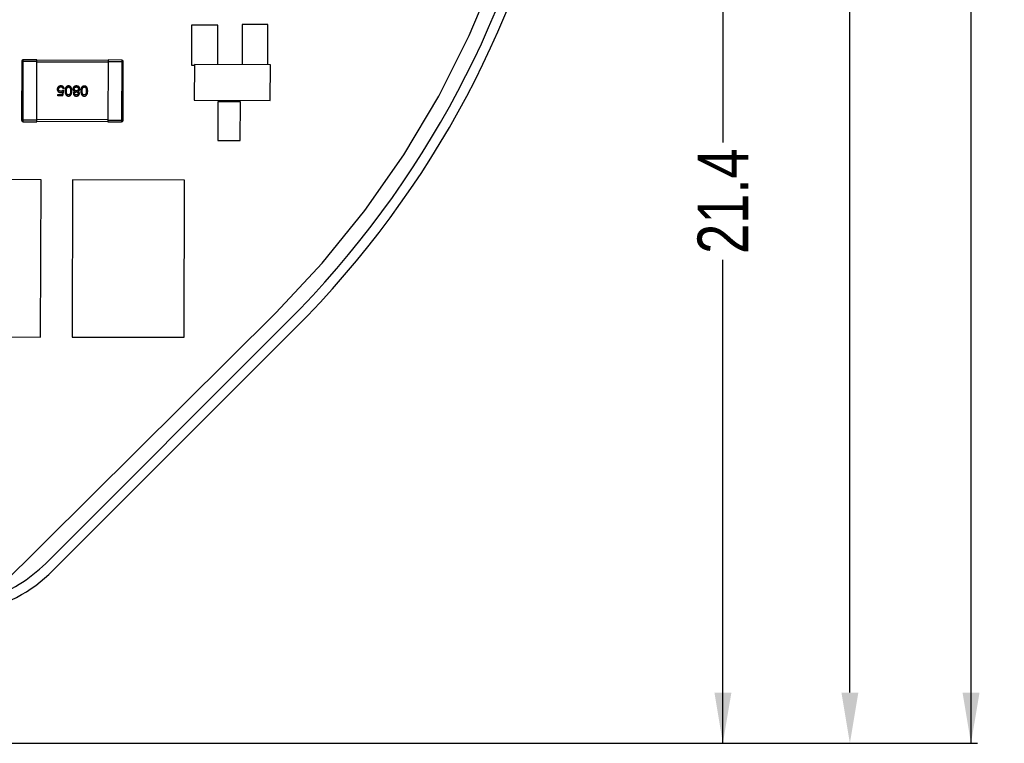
# Model space of a CAD drawing. Header units: millimetres. Extents: x 64 to 213, y 7 to 77.
# Tile 39 of 49: x 194 to 213, y 7 to 21. Entities that reach past the tile are written whole.
import ezdxf

# ---------------------------------------------------------------- set-up
doc = ezdxf.new("R2010")
doc.units = ezdxf.units.MM
doc.header["$LTSCALE"] = 1.21
doc.header["$MEASUREMENT"] = 0
doc.header["$PDMODE"] = 3
doc.header["$PDSIZE"] = 0.3125
doc.layers.get('0').update_dxf_attribs({"linetype": 'CONTINUOUS'})
doc.layers.get('DEFPOINTS').update_dxf_attribs({"linetype": 'CONTINUOUS'})
doc.layers.add('Dim', color=3, linetype='CONTINUOUS', lineweight=25)
doc.styles.get("Standard").update_dxf_attribs({"font": 'txt', "width": 0.8})
doc.dimstyles.get("Standard").update_dxf_attribs({"dimtxt": 0.15625, "dimasz": 0.1875, "dimexe": 0.125, "dimexo": 0.0625, "dimgap": 0.09, "dimtad": 0, "dimtih": 1, "dimtoh": 1, "dimzin": 4, "dimdsep": 46, "dimtxsty": 'STANDARD', "dimblk": '_FILLED', "dimblk1": '_FILLED', "dimblk2": '_FILLED', "dimcen": 0.09, "dimazin": 1, "dimtp": 0.01, "dimtm": 0.01, "dimtfac": 1, "dimtofl": 0, "dimtmove": 0, "dimatfit": 3, "dimldrblk": '_FILLED', "dimfxl": 1, "dimtolj": 1, "dimtzin": 4, "dimarcsym": 0})

# ---------------------------------------------------------------- blocks, each defined once
blk = doc.blocks.new('_FILLED')
at = {"color": 0, "linetype": 'ByBlock'}
blk.add_solid([(0, 0), (-1, 0.167), (-1, -0.167)], dxfattribs=at)
blk = doc.blocks.new('*D21')
at = {"color": 0, "linetype": 'ByBlock', "lineweight": -2}
for p, q in [((197.831, 39.51), (210.099, 39.51)), ((209.974, 38.51), (209.974, 25.024)), ((209.974, 8.158), (209.974, 21.644)), ((189.901, 7.158), (210.099, 7.158))]:
    blk.add_line(p, q, dxfattribs=at)
at = {"layer": 'DEFPOINTS', "color": 0, "linetype": 'ByBlock'}
for p in [(197.768, 39.51), (189.839, 7.158)]:
    blk.add_point(p, dxfattribs=at)
at = {"color": 0, "linetype": 'ByBlock', "lineweight": -2}
for p, rotation in [((209.974, 39.51), 90), ((209.974, 7.158), 270)]:
    blk.add_blockref('_FILLED', p, dxfattribs=dict(at, rotation=rotation))
at = {"color": 0, "linetype": 'ByBlock', "lineweight": -2, "insert": (209.974, 23.334), "char_height": 1, "attachment_point": 5, "rotation": 90}
blk.add_mtext('\\A1;32.35', dxfattribs=at)
blk = doc.blocks.new('*D20')
at = {"color": 0, "linetype": 'ByBlock', "lineweight": -2}
for p, q in [((202.281, 28.53), (207.597, 28.53)), ((207.472, 28.53), (207.472, 19.001)), ((207.472, 7.158), (207.472, 16.687)), ((189.901, 7.158), (207.597, 7.158))]:
    blk.add_line(p, q, dxfattribs=at)
at = {"layer": 'DEFPOINTS', "color": 0, "linetype": 'ByBlock'}
for p in [(202.219, 28.53), (189.839, 7.158)]:
    blk.add_point(p, dxfattribs=at)
at = {"color": 0, "linetype": 'ByBlock', "lineweight": -2}
for p, rotation in [((207.472, 28.53), 90), ((207.472, 7.158), 270)]:
    blk.add_blockref('_FILLED', p, dxfattribs=dict(at, rotation=rotation))
at = {"color": 0, "linetype": 'ByBlock', "lineweight": -2, "insert": (207.472, 17.844), "char_height": 1, "attachment_point": 5, "rotation": 90}
blk.add_mtext('\\A1;21.4', dxfattribs=at)
blk = doc.blocks.new('*D23')
at = {"color": 0, "linetype": 'ByBlock', "lineweight": -2}
for p, q in [((185.477, 48.194), (212.486, 48.194)), ((212.361, 48.194), (212.361, 28.766)), ((212.361, 7.158), (212.361, 26.586)), ((189.901, 7.158), (212.486, 7.158))]:
    blk.add_line(p, q, dxfattribs=at)
at = {"layer": 'DEFPOINTS', "color": 0, "linetype": 'ByBlock'}
for p in [(185.415, 48.194), (189.839, 7.158)]:
    blk.add_point(p, dxfattribs=at)
at = {"color": 0, "linetype": 'ByBlock', "lineweight": -2}
for p, rotation in [((212.361, 48.194), 90), ((212.361, 7.158), 270)]:
    blk.add_blockref('_FILLED', p, dxfattribs=dict(at, rotation=rotation))
at = {"color": 0, "linetype": 'ByBlock', "lineweight": -2, "insert": (212.361, 27.676), "char_height": 1, "attachment_point": 5, "rotation": 90}
blk.add_mtext('\\A1;41.0', dxfattribs=at)

msp = doc.modelspace()

# ---------------------------------------------------------------- linework, layer by layer
at = {"color": 7, "linetype": 'Continuous'}
for p, q in [((202.475, 21.105), (202.99, 22.342)), ((197.002, 21.312), (197.001, 20.525)), ((197.523, 21.311), (197.002, 21.312)), ((197.521, 20.535), (197.523, 21.311)), ((197.999, 21.322), (197.997, 20.534)), ((198.507, 21.321), (197.999, 21.322)), ((198.505, 20.532), (198.507, 21.321)), ((201.872, 19.909), (202.475, 21.105)), ((193.656, 20.599), (193.653, 19.439)), ((193.656, 20.599), (193.956, 20.599)), ((193.683, 19.409), (193.686, 20.629)), ((193.956, 20.629), (193.686, 20.629)), ((193.953, 19.409), (193.956, 20.629)), ((195.356, 20.615), (193.956, 20.619)), ((193.956, 20.589), (195.356, 20.585)), ((195.356, 20.625), (195.353, 19.405)), ((195.626, 20.624), (195.356, 20.625)), ((195.356, 20.595), (195.656, 20.594)), ((195.626, 20.624), (195.623, 19.404)), ((195.653, 19.434), (195.656, 20.594)), ((197.001, 20.525), (197.062, 20.525)), ((197.062, 20.536), (197.053, 19.83)), ((198.556, 20.532), (197.062, 20.536)), ((198.554, 19.826), (198.556, 20.532)), ((194.458, 19.995), (194.45, 19.942)), ((194.483, 20.024), (194.462, 20.025)), ((194.491, 20.061), (194.466, 20.061)), ((194.468, 19.918), (194.483, 20.024)), ((194.367, 19.918), (194.367, 19.942)), ((194.367, 19.942), (194.45, 19.942)), ((194.468, 19.918), (194.367, 19.918)), ((197.053, 19.83), (198.554, 19.826)), ((197.519, 19.803), (197.518, 19.041)), ((197.964, 19.802), (197.519, 19.803)), ((197.962, 19.04), (197.964, 19.802)), ((201.186, 18.758), (201.872, 19.909)), ((193.953, 19.439), (193.653, 19.439)), ((193.683, 19.409), (193.953, 19.409)), ((195.353, 19.445), (193.953, 19.449)), ((193.953, 19.419), (195.353, 19.415)), ((195.653, 19.434), (195.353, 19.435)), ((195.353, 19.405), (195.623, 19.404)), ((197.518, 19.041), (197.962, 19.04)), ((200.419, 17.66), (201.186, 18.758)), ((194.036, 18.265), (190.886, 18.273)), ((194.028, 15.165), (194.036, 18.265)), ((194.656, 18.264), (194.648, 15.164)), ((196.862, 18.258), (194.656, 18.264)), ((196.855, 15.159), (196.862, 18.258)), ((199.576, 16.619), (200.419, 17.66)), ((198.66, 15.64), (199.576, 16.619)), ((191.746, 8.776), (198.66, 15.64)), ((198.889, 15.465), (194.128, 10.704)), ((190.878, 15.173), (194.028, 15.165)), ((199.03, 15.324), (194.269, 10.563)), ((194.648, 15.164), (196.855, 15.159))]:
    msp.add_line(p, q, dxfattribs=at)
for centre, radius, start, end in [((185.415, 28.939), 19.255, 315, 225), ((185.415, 28.939), 19.055, 315, 225), ((193.686, 20.599), 0.03, 89.8597, 179.8597), ((195.626, 20.594), 0.03, 359.8597, 89.8597), ((193.683, 19.439), 0.03, 179.8597, 269.8597), ((195.623, 19.434), 0.03, 269.8597, 359.8597), ((192.148, 12.684), 2.8, 287.6174, 315), ((192.148, 12.684), 3, 280.9207, 315)]:
    msp.add_arc(centre, radius, start, end, dxfattribs=at)
for points, knots in [([(194.427, 20.114), (194.425, 20.113), (194.419, 20.113), (194.412, 20.112), (194.404, 20.111), (194.398, 20.109), (194.391, 20.107), (194.385, 20.104), (194.38, 20.1), (194.375, 20.097), (194.371, 20.092), (194.367, 20.087), (194.364, 20.082), (194.361, 20.076), (194.359, 20.069), (194.357, 20.062), (194.356, 20.055), (194.355, 20.05), (194.355, 20.047)], [0, 0, 0, 0, 0.074337, 0.144658, 0.211298, 0.274399, 0.334717, 0.392948, 0.449757, 0.505394, 0.56075, 0.616858, 0.674126, 0.733366, 0.795021, 0.859694, 0.927941, 1, 1, 1, 1]), ([(194.355, 20.047), (194.355, 20.045), (194.356, 20.04), (194.357, 20.033), (194.359, 20.027), (194.361, 20.021), (194.363, 20.016), (194.366, 20.011), (194.37, 20.006), (194.374, 20.002), (194.378, 19.998), (194.383, 19.995), (194.388, 19.992), (194.394, 19.989), (194.4, 19.987), (194.406, 19.986), (194.413, 19.984), (194.418, 19.984), (194.421, 19.984)], [0, 0, 0, 0, 0.070056, 0.136784, 0.200181, 0.261459, 0.320361, 0.377607, 0.434201, 0.490556, 0.547297, 0.604711, 0.66384, 0.725285, 0.788826, 0.855809, 0.925831, 1, 1, 1, 1]), ([(194.382, 20.05), (194.383, 20.052), (194.383, 20.055), (194.384, 20.06), (194.385, 20.064), (194.386, 20.069), (194.388, 20.072), (194.39, 20.076), (194.392, 20.079), (194.394, 20.082), (194.397, 20.085), (194.4, 20.087), (194.403, 20.089), (194.407, 20.091), (194.41, 20.093), (194.414, 20.094), (194.419, 20.095), (194.421, 20.095), (194.423, 20.095)], [0, 0, 0, 0, 0.076076, 0.147929, 0.216494, 0.28139, 0.343555, 0.403665, 0.461756, 0.518574, 0.57465, 0.630617, 0.687539, 0.745203, 0.805007, 0.867454, 0.932274, 1, 1, 1, 1]), ([(194.425, 20.006), (194.423, 20.007), (194.42, 20.007), (194.416, 20.008), (194.411, 20.009), (194.407, 20.01), (194.403, 20.012), (194.4, 20.014), (194.397, 20.016), (194.394, 20.019), (194.392, 20.021), (194.389, 20.025), (194.387, 20.028), (194.386, 20.032), (194.384, 20.036), (194.383, 20.041), (194.383, 20.045), (194.383, 20.049), (194.382, 20.05)], [0, 0, 0, 0, 0.071832, 0.140066, 0.204455, 0.266341, 0.32589, 0.383089, 0.439379, 0.495454, 0.551183, 0.608094, 0.666555, 0.726952, 0.789772, 0.856464, 0.926451, 1, 1, 1, 1]), ([(194.421, 19.984), (194.422, 19.984), (194.426, 19.984), (194.431, 19.984), (194.435, 19.985), (194.44, 19.986), (194.445, 19.988), (194.449, 19.99), (194.454, 19.993), (194.456, 19.994), (194.458, 19.995)], [0, 0, 0, 0, 0.129488, 0.255609, 0.38009, 0.502685, 0.625504, 0.749031, 0.873124, 1, 1, 1, 1]), ([(194.423, 20.095), (194.425, 20.095), (194.428, 20.095), (194.432, 20.094), (194.436, 20.094), (194.44, 20.093), (194.444, 20.092), (194.447, 20.09), (194.45, 20.089), (194.453, 20.087), (194.455, 20.084), (194.458, 20.082), (194.46, 20.079), (194.461, 20.076), (194.463, 20.072), (194.464, 20.069), (194.465, 20.065), (194.465, 20.062), (194.466, 20.061)], [0, 0, 0, 0, 0.076648, 0.148913, 0.217705, 0.28283, 0.345406, 0.405074, 0.462929, 0.519315, 0.57498, 0.630645, 0.68742, 0.745021, 0.804689, 0.866635, 0.93176, 1, 1, 1, 1]), ([(194.462, 20.025), (194.461, 20.023), (194.459, 20.021), (194.455, 20.017), (194.45, 20.014), (194.446, 20.011), (194.441, 20.009), (194.436, 20.008), (194.43, 20.007), (194.427, 20.007), (194.425, 20.006)], [0, 0, 0, 0, 0.132471, 0.259199, 0.382453, 0.502638, 0.622849, 0.744865, 0.870389, 1, 1, 1, 1]), ([(194.491, 20.061), (194.49, 20.063), (194.49, 20.067), (194.489, 20.073), (194.487, 20.078), (194.485, 20.083), (194.482, 20.088), (194.479, 20.092), (194.476, 20.096), (194.472, 20.1), (194.468, 20.103), (194.463, 20.106), (194.458, 20.108), (194.453, 20.11), (194.447, 20.111), (194.441, 20.113), (194.434, 20.113), (194.43, 20.113), (194.427, 20.114)], [0, 0, 0, 0, 0.068545, 0.133544, 0.19542, 0.255245, 0.312812, 0.36916, 0.424791, 0.480307, 0.536971, 0.594633, 0.654367, 0.716937, 0.782022, 0.850991, 0.92325, 1, 1, 1, 1]), ([(194.577, 20.113), (194.575, 20.113), (194.57, 20.113), (194.562, 20.112), (194.555, 20.11), (194.548, 20.107), (194.542, 20.103), (194.537, 20.099), (194.532, 20.094), (194.527, 20.088), (194.523, 20.082), (194.52, 20.074), (194.517, 20.066), (194.514, 20.057), (194.512, 20.048), (194.511, 20.038), (194.51, 20.027), (194.51, 20.019), (194.509, 20.015)], [0, 0, 0, 0, 0.059134, 0.115603, 0.169236, 0.221572, 0.273254, 0.32474, 0.377319, 0.431815, 0.488555, 0.548609, 0.612242, 0.680182, 0.75251, 0.829782, 0.91231, 1, 1, 1, 1]), ([(194.509, 20.015), (194.51, 20.011), (194.51, 20.003), (194.511, 19.992), (194.513, 19.981), (194.515, 19.972), (194.517, 19.962), (194.52, 19.954), (194.524, 19.947), (194.528, 19.94), (194.532, 19.934), (194.537, 19.929), (194.542, 19.924), (194.548, 19.92), (194.555, 19.917), (194.562, 19.915), (194.569, 19.914), (194.574, 19.913), (194.577, 19.913)], [0, 0, 0, 0, 0.088475, 0.171606, 0.249595, 0.322626, 0.391327, 0.455765, 0.516374, 0.573675, 0.628522, 0.681161, 0.732559, 0.783563, 0.83504, 0.887639, 0.942585, 1, 1, 1, 1]), ([(194.536, 20.015), (194.536, 20.018), (194.536, 20.024), (194.536, 20.033), (194.537, 20.041), (194.538, 20.049), (194.54, 20.056), (194.541, 20.062), (194.544, 20.068), (194.546, 20.073), (194.549, 20.078), (194.552, 20.082), (194.555, 20.085), (194.559, 20.088), (194.563, 20.091), (194.568, 20.092), (194.572, 20.093), (194.576, 20.093), (194.577, 20.094)], [0, 0, 0, 0, 0.094834, 0.184067, 0.267029, 0.344713, 0.417334, 0.484367, 0.546941, 0.604717, 0.65953, 0.710539, 0.759381, 0.806382, 0.853027, 0.900623, 0.949121, 1, 1, 1, 1]), ([(194.577, 19.936), (194.575, 19.936), (194.572, 19.936), (194.567, 19.937), (194.563, 19.939), (194.559, 19.941), (194.555, 19.944), (194.552, 19.947), (194.548, 19.951), (194.546, 19.956), (194.543, 19.961), (194.541, 19.967), (194.539, 19.974), (194.538, 19.981), (194.537, 19.988), (194.536, 19.997), (194.536, 20.006), (194.536, 20.012), (194.536, 20.015)], [0, 0, 0, 0, 0.050604, 0.098688, 0.145699, 0.191791, 0.238625, 0.286717, 0.337546, 0.391814, 0.449755, 0.512106, 0.579685, 0.652048, 0.730262, 0.814146, 0.904281, 1, 1, 1, 1]), ([(194.645, 20.015), (194.645, 20.019), (194.645, 20.026), (194.644, 20.037), (194.642, 20.048), (194.64, 20.057), (194.638, 20.066), (194.635, 20.074), (194.631, 20.081), (194.627, 20.088), (194.623, 20.094), (194.618, 20.099), (194.612, 20.103), (194.606, 20.107), (194.6, 20.109), (194.593, 20.112), (194.585, 20.113), (194.58, 20.113), (194.577, 20.113)], [0, 0, 0, 0, 0.087693, 0.170223, 0.247496, 0.319826, 0.387768, 0.451403, 0.511459, 0.568358, 0.622671, 0.675251, 0.726739, 0.778422, 0.830759, 0.884394, 0.940865, 1, 1, 1, 1]), ([(194.577, 20.094), (194.579, 20.093), (194.582, 20.093), (194.587, 20.092), (194.591, 20.091), (194.595, 20.089), (194.599, 20.086), (194.602, 20.082), (194.605, 20.078), (194.608, 20.074), (194.61, 20.068), (194.612, 20.063), (194.614, 20.056), (194.615, 20.049), (194.616, 20.041), (194.617, 20.033), (194.618, 20.024), (194.618, 20.018), (194.618, 20.015)], [0, 0, 0, 0, 0.049766, 0.097012, 0.143225, 0.188786, 0.235079, 0.282962, 0.333687, 0.387747, 0.445963, 0.508657, 0.576545, 0.649868, 0.72822, 0.812712, 0.903543, 1, 1, 1, 1]), ([(194.618, 20.015), (194.618, 20.012), (194.617, 20.005), (194.617, 19.996), (194.616, 19.988), (194.615, 19.98), (194.614, 19.973), (194.612, 19.967), (194.61, 19.961), (194.607, 19.956), (194.605, 19.951), (194.602, 19.947), (194.598, 19.944), (194.595, 19.941), (194.591, 19.939), (194.586, 19.937), (194.582, 19.936), (194.579, 19.936), (194.577, 19.936)], [0, 0, 0, 0, 0.096452, 0.187278, 0.271765, 0.350519, 0.423437, 0.491321, 0.554011, 0.612224, 0.666281, 0.717003, 0.764884, 0.811423, 0.856783, 0.902993, 0.950236, 1, 1, 1, 1]), ([(194.577, 19.913), (194.58, 19.913), (194.585, 19.914), (194.592, 19.915), (194.599, 19.917), (194.606, 19.92), (194.612, 19.923), (194.617, 19.928), (194.622, 19.933), (194.627, 19.939), (194.631, 19.946), (194.634, 19.953), (194.637, 19.962), (194.64, 19.971), (194.642, 19.981), (194.643, 19.991), (194.644, 20.003), (194.645, 20.011), (194.645, 20.015)], [0, 0, 0, 0, 0.057911, 0.113262, 0.165956, 0.217443, 0.268511, 0.319665, 0.372, 0.426129, 0.483365, 0.543779, 0.607756, 0.676562, 0.749704, 0.827713, 0.911177, 1, 1, 1, 1]), ([(194.733, 20.113), (194.73, 20.113), (194.725, 20.112), (194.718, 20.112), (194.711, 20.11), (194.705, 20.108), (194.699, 20.106), (194.694, 20.104), (194.689, 20.1), (194.684, 20.097), (194.68, 20.093), (194.677, 20.088), (194.674, 20.084), (194.671, 20.078), (194.669, 20.073), (194.668, 20.066), (194.667, 20.06), (194.666, 20.055), (194.666, 20.053)], [0, 0, 0, 0, 0.076354, 0.148337, 0.216688, 0.281309, 0.343132, 0.402321, 0.459504, 0.515438, 0.57074, 0.626176, 0.682719, 0.741018, 0.801019, 0.864056, 0.93032, 1, 1, 1, 1]), ([(194.666, 20.053), (194.666, 20.051), (194.666, 20.049), (194.666, 20.045), (194.667, 20.041), (194.668, 20.037), (194.669, 20.034), (194.67, 20.03), (194.672, 20.027), (194.674, 20.024), (194.676, 20.021), (194.678, 20.019), (194.681, 20.016), (194.684, 20.014), (194.687, 20.011), (194.69, 20.009), (194.694, 20.007), (194.696, 20.006), (194.698, 20.006)], [0, 0, 0, 0, 0.068779, 0.134466, 0.198769, 0.260455, 0.321258, 0.381126, 0.439635, 0.498362, 0.556566, 0.615715, 0.675191, 0.736297, 0.799071, 0.863526, 0.930397, 1, 1, 1, 1]), ([(194.698, 20.006), (194.696, 20.005), (194.692, 20.002), (194.687, 19.998), (194.683, 19.994), (194.679, 19.989), (194.677, 19.983), (194.675, 19.977), (194.674, 19.97), (194.673, 19.966), (194.673, 19.963)], [0, 0, 0, 0, 0.128546, 0.251599, 0.37093, 0.488988, 0.608234, 0.732205, 0.861853, 1, 1, 1, 1]), ([(194.692, 20.056), (194.692, 20.058), (194.692, 20.06), (194.693, 20.064), (194.694, 20.068), (194.695, 20.072), (194.696, 20.075), (194.698, 20.078), (194.7, 20.081), (194.702, 20.083), (194.705, 20.086), (194.708, 20.088), (194.711, 20.089), (194.715, 20.091), (194.718, 20.092), (194.723, 20.092), (194.727, 20.093), (194.73, 20.093), (194.732, 20.093)], [0, 0, 0, 0, 0.070948, 0.137643, 0.201243, 0.261043, 0.318712, 0.375142, 0.429633, 0.484439, 0.539914, 0.596359, 0.654789, 0.716487, 0.781321, 0.849686, 0.9224, 1, 1, 1, 1]), ([(194.733, 20.018), (194.731, 20.018), (194.728, 20.018), (194.723, 20.019), (194.719, 20.019), (194.715, 20.02), (194.712, 20.022), (194.708, 20.024), (194.705, 20.026), (194.703, 20.028), (194.7, 20.03), (194.698, 20.033), (194.696, 20.036), (194.695, 20.04), (194.694, 20.043), (194.693, 20.047), (194.692, 20.052), (194.692, 20.055), (194.692, 20.056)], [0, 0, 0, 0, 0.075899, 0.147097, 0.214467, 0.278675, 0.339483, 0.398068, 0.454702, 0.510278, 0.564791, 0.620781, 0.677167, 0.735847, 0.79676, 0.860484, 0.928587, 1, 1, 1, 1]), ([(194.697, 19.964), (194.698, 19.965), (194.698, 19.968), (194.698, 19.971), (194.699, 19.974), (194.7, 19.977), (194.702, 19.98), (194.703, 19.983), (194.705, 19.985), (194.707, 19.987), (194.71, 19.989), (194.712, 19.991), (194.715, 19.992), (194.718, 19.993), (194.721, 19.994), (194.725, 19.995), (194.729, 19.996), (194.731, 19.996), (194.733, 19.996)], [0, 0, 0, 0, 0.068224, 0.133953, 0.196382, 0.255615, 0.314179, 0.370601, 0.426543, 0.482102, 0.539011, 0.596912, 0.656511, 0.718313, 0.783613, 0.851627, 0.924192, 1, 1, 1, 1]), ([(194.732, 20.093), (194.733, 20.093), (194.736, 20.093), (194.741, 20.092), (194.745, 20.091), (194.749, 20.09), (194.753, 20.089), (194.756, 20.087), (194.759, 20.085), (194.762, 20.083), (194.764, 20.08), (194.766, 20.077), (194.768, 20.074), (194.77, 20.07), (194.771, 20.067), (194.772, 20.063), (194.773, 20.058), (194.773, 20.055), (194.773, 20.054)], [0, 0, 0, 0, 0.074262, 0.144549, 0.210589, 0.274193, 0.334507, 0.392387, 0.449016, 0.504689, 0.560234, 0.615896, 0.673646, 0.73297, 0.794557, 0.859314, 0.92748, 1, 1, 1, 1]), ([(194.78, 20.1), (194.778, 20.101), (194.775, 20.103), (194.769, 20.105), (194.764, 20.107), (194.758, 20.109), (194.752, 20.111), (194.746, 20.112), (194.739, 20.112), (194.735, 20.113), (194.733, 20.113)], [0, 0, 0, 0, 0.116858, 0.235799, 0.355586, 0.477587, 0.602785, 0.73124, 0.86347, 1, 1, 1, 1]), ([(194.773, 20.054), (194.773, 20.052), (194.773, 20.05), (194.772, 20.046), (194.771, 20.042), (194.77, 20.038), (194.768, 20.035), (194.766, 20.032), (194.764, 20.03), (194.762, 20.027), (194.759, 20.025), (194.756, 20.023), (194.753, 20.022), (194.749, 20.02), (194.746, 20.019), (194.742, 20.018), (194.737, 20.018), (194.734, 20.018), (194.733, 20.018)], [0, 0, 0, 0, 0.070091, 0.136187, 0.19954, 0.259664, 0.317321, 0.373743, 0.429579, 0.485026, 0.540862, 0.598201, 0.656747, 0.71858, 0.783391, 0.851811, 0.923438, 1, 1, 1, 1]), ([(194.733, 19.996), (194.734, 19.996), (194.736, 19.996), (194.74, 19.995), (194.744, 19.994), (194.747, 19.993), (194.75, 19.992), (194.753, 19.991), (194.755, 19.989), (194.758, 19.987), (194.76, 19.985), (194.762, 19.983), (194.763, 19.98), (194.765, 19.978), (194.766, 19.975), (194.766, 19.972), (194.767, 19.969), (194.767, 19.966), (194.767, 19.965)], [0, 0, 0, 0, 0.07709, 0.150882, 0.219873, 0.286277, 0.348536, 0.409142, 0.467183, 0.52407, 0.580017, 0.635684, 0.69174, 0.749202, 0.807973, 0.869198, 0.932957, 1, 1, 1, 1]), ([(194.766, 20.006), (194.768, 20.006), (194.77, 20.007), (194.774, 20.009), (194.778, 20.011), (194.781, 20.013), (194.784, 20.016), (194.786, 20.018), (194.789, 20.021), (194.791, 20.024), (194.793, 20.027), (194.795, 20.03), (194.796, 20.034), (194.797, 20.038), (194.798, 20.041), (194.799, 20.045), (194.799, 20.049), (194.799, 20.052), (194.799, 20.054)], [0, 0, 0, 0, 0.069455, 0.136211, 0.200544, 0.26339, 0.324306, 0.384439, 0.443295, 0.501318, 0.559656, 0.618575, 0.678234, 0.738786, 0.800962, 0.864663, 0.931178, 1, 1, 1, 1]), ([(194.793, 19.966), (194.792, 19.969), (194.792, 19.973), (194.791, 19.98), (194.789, 19.986), (194.786, 19.991), (194.782, 19.996), (194.778, 20), (194.773, 20.003), (194.769, 20.005), (194.766, 20.006)], [0, 0, 0, 0, 0.139731, 0.268867, 0.390382, 0.507763, 0.624043, 0.743205, 0.867258, 1, 1, 1, 1]), ([(194.799, 20.054), (194.799, 20.056), (194.799, 20.061), (194.799, 20.068), (194.797, 20.074), (194.795, 20.08), (194.792, 20.086), (194.789, 20.091), (194.785, 20.096), (194.781, 20.098), (194.78, 20.1)], [0, 0, 0, 0, 0.142156, 0.275717, 0.403106, 0.524224, 0.642683, 0.759899, 0.878666, 1, 1, 1, 1]), ([(194.888, 20.112), (194.886, 20.112), (194.88, 20.112), (194.873, 20.111), (194.866, 20.109), (194.859, 20.106), (194.853, 20.103), (194.848, 20.098), (194.843, 20.093), (194.838, 20.087), (194.834, 20.081), (194.831, 20.074), (194.828, 20.065), (194.825, 20.057), (194.823, 20.047), (194.822, 20.037), (194.821, 20.026), (194.82, 20.018), (194.82, 20.014)], [0, 0, 0, 0, 0.059134, 0.115603, 0.169236, 0.221572, 0.273254, 0.32474, 0.377319, 0.431815, 0.488555, 0.548609, 0.612242, 0.680182, 0.75251, 0.829782, 0.91231, 1, 1, 1, 1]), ([(194.82, 20.014), (194.82, 20.01), (194.821, 20.002), (194.822, 19.991), (194.823, 19.981), (194.825, 19.971), (194.828, 19.962), (194.831, 19.953), (194.834, 19.946), (194.838, 19.939), (194.843, 19.933), (194.848, 19.928), (194.853, 19.923), (194.859, 19.92), (194.866, 19.917), (194.873, 19.914), (194.88, 19.913), (194.885, 19.913), (194.888, 19.912)], [0, 0, 0, 0, 0.088475, 0.171606, 0.249595, 0.322626, 0.391327, 0.455765, 0.516374, 0.573675, 0.628522, 0.681161, 0.732559, 0.783563, 0.83504, 0.887639, 0.942585, 1, 1, 1, 1]), ([(194.846, 20.014), (194.847, 20.017), (194.847, 20.023), (194.847, 20.032), (194.848, 20.04), (194.849, 20.048), (194.85, 20.055), (194.852, 20.061), (194.854, 20.067), (194.857, 20.073), (194.86, 20.077), (194.863, 20.081), (194.866, 20.085), (194.87, 20.088), (194.874, 20.09), (194.878, 20.091), (194.883, 20.092), (194.887, 20.093), (194.888, 20.093)], [0, 0, 0, 0, 0.094834, 0.184067, 0.267029, 0.344713, 0.417334, 0.484367, 0.546941, 0.604717, 0.65953, 0.710539, 0.759381, 0.806382, 0.853027, 0.900623, 0.949121, 1, 1, 1, 1]), ([(194.888, 19.935), (194.886, 19.935), (194.883, 19.936), (194.878, 19.937), (194.874, 19.938), (194.87, 19.94), (194.866, 19.943), (194.862, 19.946), (194.859, 19.951), (194.857, 19.955), (194.854, 19.96), (194.852, 19.966), (194.85, 19.973), (194.849, 19.98), (194.848, 19.988), (194.847, 19.996), (194.847, 20.005), (194.846, 20.011), (194.846, 20.014)], [0, 0, 0, 0, 0.050604, 0.098688, 0.145699, 0.191791, 0.238625, 0.286717, 0.337546, 0.391814, 0.449755, 0.512106, 0.579685, 0.652048, 0.730262, 0.814146, 0.904281, 1, 1, 1, 1]), ([(194.956, 20.014), (194.956, 20.018), (194.955, 20.025), (194.954, 20.037), (194.953, 20.047), (194.951, 20.056), (194.948, 20.065), (194.946, 20.073), (194.942, 20.081), (194.938, 20.087), (194.934, 20.093), (194.929, 20.098), (194.923, 20.102), (194.917, 20.106), (194.911, 20.109), (194.904, 20.111), (194.896, 20.112), (194.891, 20.112), (194.888, 20.112)], [0, 0, 0, 0, 0.087693, 0.170223, 0.247496, 0.319826, 0.387768, 0.451403, 0.511459, 0.568358, 0.622671, 0.675251, 0.726739, 0.778422, 0.830759, 0.884394, 0.940865, 1, 1, 1, 1]), ([(194.888, 20.093), (194.89, 20.093), (194.893, 20.093), (194.898, 20.092), (194.902, 20.09), (194.906, 20.088), (194.91, 20.085), (194.913, 20.082), (194.916, 20.078), (194.919, 20.073), (194.921, 20.068), (194.923, 20.062), (194.925, 20.055), (194.926, 20.048), (194.927, 20.041), (194.928, 20.032), (194.928, 20.023), (194.928, 20.017), (194.928, 20.014)], [0, 0, 0, 0, 0.049766, 0.097012, 0.143225, 0.188786, 0.235079, 0.282962, 0.333687, 0.387747, 0.445963, 0.508657, 0.576545, 0.649868, 0.72822, 0.812712, 0.903543, 1, 1, 1, 1]), ([(194.928, 20.014), (194.928, 20.011), (194.928, 20.005), (194.928, 19.996), (194.927, 19.987), (194.926, 19.98), (194.924, 19.973), (194.923, 19.966), (194.921, 19.96), (194.918, 19.955), (194.916, 19.95), (194.913, 19.946), (194.909, 19.943), (194.906, 19.94), (194.902, 19.938), (194.897, 19.936), (194.893, 19.936), (194.889, 19.935), (194.888, 19.935)], [0, 0, 0, 0, 0.096452, 0.187278, 0.271765, 0.350519, 0.423437, 0.491321, 0.554011, 0.612224, 0.666281, 0.717003, 0.764884, 0.811423, 0.856783, 0.902993, 0.950236, 1, 1, 1, 1]), ([(194.888, 19.912), (194.89, 19.913), (194.896, 19.913), (194.903, 19.914), (194.91, 19.916), (194.917, 19.919), (194.923, 19.923), (194.928, 19.927), (194.933, 19.932), (194.938, 19.938), (194.942, 19.945), (194.945, 19.953), (194.948, 19.961), (194.951, 19.97), (194.953, 19.98), (194.954, 19.991), (194.955, 20.002), (194.956, 20.01), (194.956, 20.014)], [0, 0, 0, 0, 0.057911, 0.113262, 0.165956, 0.217443, 0.268511, 0.319665, 0.372, 0.426129, 0.483365, 0.543779, 0.607756, 0.676562, 0.749704, 0.827713, 0.911177, 1, 1, 1, 1]), ([(194.673, 19.963), (194.674, 19.961), (194.674, 19.957), (194.675, 19.952), (194.677, 19.947), (194.679, 19.942), (194.681, 19.938), (194.684, 19.934), (194.687, 19.93), (194.69, 19.926), (194.694, 19.923), (194.699, 19.921), (194.704, 19.919), (194.709, 19.917), (194.714, 19.915), (194.72, 19.914), (194.727, 19.913), (194.731, 19.913), (194.733, 19.913)], [0, 0, 0, 0, 0.067224, 0.131186, 0.192592, 0.251174, 0.308368, 0.364386, 0.419555, 0.47559, 0.532196, 0.590349, 0.650435, 0.71344, 0.779298, 0.849159, 0.922474, 1, 1, 1, 1]), ([(194.735, 19.936), (194.733, 19.936), (194.73, 19.936), (194.726, 19.936), (194.723, 19.937), (194.719, 19.938), (194.716, 19.939), (194.713, 19.94), (194.71, 19.942), (194.708, 19.943), (194.706, 19.945), (194.704, 19.947), (194.702, 19.95), (194.701, 19.952), (194.699, 19.955), (194.698, 19.958), (194.698, 19.961), (194.698, 19.963), (194.697, 19.964)], [0, 0, 0, 0, 0.081505, 0.157929, 0.23106, 0.298913, 0.364103, 0.425566, 0.48488, 0.541839, 0.596813, 0.651656, 0.705442, 0.760618, 0.817196, 0.875034, 0.935982, 1, 1, 1, 1]), ([(194.733, 19.913), (194.736, 19.913), (194.74, 19.913), (194.746, 19.914), (194.752, 19.915), (194.758, 19.916), (194.763, 19.918), (194.767, 19.921), (194.772, 19.923), (194.776, 19.927), (194.779, 19.93), (194.782, 19.934), (194.785, 19.938), (194.787, 19.943), (194.789, 19.948), (194.791, 19.954), (194.792, 19.96), (194.792, 19.964), (194.793, 19.966)], [0, 0, 0, 0, 0.074333, 0.14458, 0.211436, 0.274492, 0.33511, 0.393823, 0.450836, 0.506197, 0.562219, 0.618005, 0.675543, 0.734462, 0.796349, 0.860713, 0.928458, 1, 1, 1, 1]), ([(194.767, 19.965), (194.767, 19.964), (194.767, 19.962), (194.766, 19.959), (194.766, 19.956), (194.765, 19.953), (194.763, 19.95), (194.762, 19.948), (194.76, 19.946), (194.758, 19.944), (194.756, 19.942), (194.754, 19.94), (194.751, 19.939), (194.748, 19.938), (194.745, 19.937), (194.742, 19.936), (194.738, 19.936), (194.736, 19.936), (194.735, 19.936)], [0, 0, 0, 0, 0.07005, 0.136755, 0.200584, 0.261013, 0.319292, 0.376366, 0.432299, 0.487931, 0.543864, 0.601377, 0.660018, 0.721505, 0.78556, 0.853389, 0.924443, 1, 1, 1, 1])]:
    msp.add_open_spline(points, degree=3, knots=knots, dxfattribs=at)

# ---------------------------------------------------------------- dimensions: what is measured, and where the dimension line sits
at = {"layer": 'Dim'}
for base, p1, p2, picture, middle in [((212.361, 7.158), (185.415, 48.194), (189.839, 7.158), '*D23', (212.361, 27.676)), ((207.472, 28.53), (189.839, 7.158), (202.219, 28.53), '*D20', (207.472, 17.844))]:
    dim = msp.add_linear_dim(base=base, p1=p1, p2=p2, angle=90, dimstyle='STANDARD', override={"dimtxt": 1, "dimasz": 1, "dimtih": 0, "dimtoh": 0, "dimdec": 1, "dimzin": 0, "dimcen": 0.198, "dimadec": 0, "dimazin": 0, "dimtp": 0, "dimtm": 0, "dimtdec": 4, "dimtzin": 0}, dxfattribs=at)
    dim.commit()
    dim.dimension.update_dxf_attribs({"geometry": picture, "text_midpoint": middle})
dim = msp.add_linear_dim(base=(209.974, 39.51), p1=(189.839, 7.158), p2=(197.768, 39.51), angle=90, dimstyle='STANDARD', override={"dimtxt": 1, "dimasz": 1, "dimtih": 0, "dimtoh": 0, "dimzin": 0, "dimcen": 0.198, "dimadec": 0, "dimazin": 0, "dimtp": 0, "dimtm": 0, "dimtdec": 4, "dimtzin": 0}, dxfattribs=at)
dim.commit()
dim.dimension.update_dxf_attribs({"geometry": '*D21', "text_midpoint": (209.974, 23.334), "dimtype": 160})

doc.saveas('drawing.dxf')
